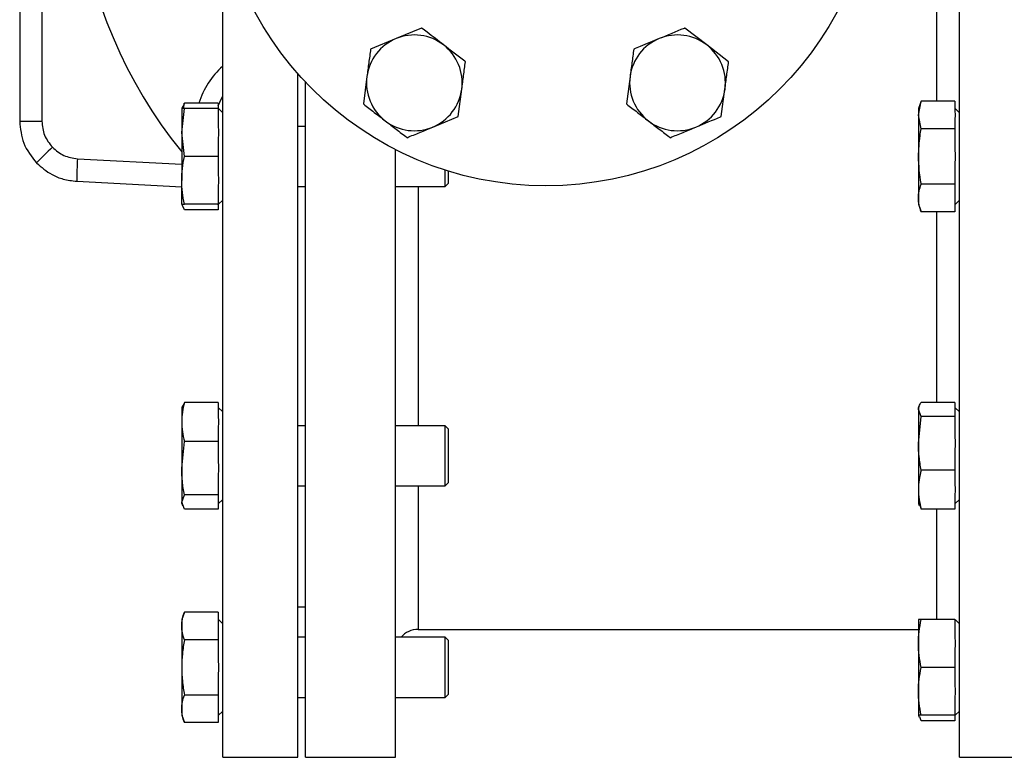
# Model space of a CAD drawing. Header units: millimetres. Extents: x 326 to 3842, y 152 to 2620.
# Tile 39 of 53: x 2421 to 2552, y 1596 to 1695. Entities that reach past the tile are written whole.
import ezdxf

# ---------------------------------------------------------------- set-up
doc = ezdxf.new("R2010")
doc.units = ezdxf.units.MM

msp = doc.modelspace()

# ---------------------------------------------------------------- linework, layer by layer
at = {"color": 7, "linetype": 'Continuous', "lineweight": 25}
for p, q in [((2545.91, 1656.46), (2545.91, 1716.46)), ((2447.91, 1656.46), (2447.91, 1707.13)), ((2420.91, 1695.73), (2420.91, 1681.05)), ((2423.86, 1695.8), (2423.86, 1681.05)), ((2474.37, 1693.44), (2470.98, 1692.03)), ((2512.29, 1691.2), (2509.37, 1693.44)), ((2470.98, 1692.03), (2467.58, 1690.63)), ((2515.2, 1688.96), (2512.29, 1691.2)), ((2457.91, 1596.46), (2457.91, 1687.36)), ((2467.1, 1686.99), (2466.62, 1683.34)), ((2502.1, 1686.99), (2501.62, 1683.34)), ((2458.91, 1596.46), (2458.91, 1686.26)), ((2479.23, 1681.67), (2479.72, 1685.31)), ((2514.23, 1681.67), (2514.72, 1685.31)), ((2442.55, 1682.98), (2442.46, 1682.73)), ((2442.82, 1683.46), (2442.62, 1682.95)), ((2447.31, 1683.46), (2442.82, 1683.46)), ((2447.31, 1683.46), (2447.31, 1682.73)), ((2540.82, 1683.71), (2540.46, 1682.73)), ((2540.46, 1681.87), (2540.82, 1683.71)), ((2545.31, 1683.71), (2540.82, 1683.71)), ((2545.31, 1683.71), (2545.31, 1682.27)), ((2442.46, 1679.54), (2442.82, 1682.73)), ((2442.46, 1682.73), (2442.46, 1679.54)), ((2447.31, 1682.73), (2442.82, 1682.73)), ((2447.36, 1682.73), (2447.31, 1682.78)), ((2447.31, 1682.73), (2447.31, 1680.24)), ((2447.91, 1682.18), (2447.36, 1682.73)), ((2475.84, 1680.27), (2479.23, 1681.67)), ((2540.46, 1682.73), (2540.46, 1681.87)), ((2540.82, 1680.04), (2540.46, 1681.87)), ((2540.46, 1681.87), (2540.46, 1676.36)), ((2545.91, 1682.18), (2545.31, 1682.78)), ((2420.91, 1681.05), (2423.86, 1681.05)), ((2458.91, 1680.36), (2457.91, 1680.36)), ((2545.31, 1681.47), (2545.31, 1680.04)), ((2442.82, 1676.36), (2442.46, 1679.54)), ((2442.46, 1679.54), (2442.46, 1673.18)), ((2545.31, 1680.04), (2540.82, 1680.04)), ((2545.31, 1680.04), (2545.31, 1677.16)), ((2447.31, 1678.85), (2447.31, 1676.36)), ((2470.91, 1596.46), (2470.91, 1677.27)), ((2447.31, 1676.36), (2442.82, 1676.36)), ((2447.31, 1676.36), (2447.31, 1673.87)), ((2540.46, 1676.36), (2540.46, 1670.85)), ((2545.31, 1675.56), (2545.31, 1672.69)), ((2477.51, 1672.36), (2477.51, 1674.55)), ((2477.91, 1674.43), (2477.91, 1672.76)), ((2428.49, 1673.06), (2442.46, 1672.33)), ((2442.46, 1670), (2442.46, 1673.18)), ((2447.31, 1672.49), (2447.31, 1670)), ((2477.51, 1672.36), (2477.91, 1672.76)), ((2545.31, 1672.69), (2540.82, 1672.69)), ((2545.31, 1672.69), (2545.31, 1671.25)), ((2457.91, 1672.36), (2458.91, 1672.36)), ((2470.91, 1672.36), (2477.51, 1672.36)), ((2545.31, 1671.25), (2545.31, 1670.45)), ((2442.46, 1670), (2442.55, 1669.74)), ((2447.31, 1670), (2442.82, 1670)), ((2447.31, 1669.95), (2447.36, 1670)), ((2447.31, 1670), (2447.31, 1669.26)), ((2447.36, 1670), (2447.91, 1670.55)), ((2540.46, 1670.85), (2540.46, 1670)), ((2540.46, 1670), (2540.82, 1669.01)), ((2545.31, 1669.95), (2545.91, 1670.55)), ((2545.31, 1670.45), (2545.31, 1669.01)), ((2442.82, 1669.26), (2442.62, 1669.77)), ((2447.31, 1669.26), (2442.82, 1669.26)), ((2545.31, 1669.01), (2540.82, 1669.01)), ((2447.91, 1596.46), (2447.91, 1656.46)), ((2545.91, 1596.46), (2545.91, 1656.46)), ((2442.82, 1643.66), (2442.62, 1643.15)), ((2447.31, 1643.66), (2442.82, 1643.66)), ((2447.31, 1643.66), (2447.31, 1641.63)), ((2545.31, 1643.66), (2540.82, 1643.66)), ((2545.31, 1643.66), (2545.31, 1642.92)), ((2442.55, 1643.18), (2442.46, 1642.93)), ((2442.46, 1642.93), (2442.46, 1641.06)), ((2447.91, 1642.38), (2447.31, 1642.98)), ((2540.55, 1643.18), (2540.46, 1642.93)), ((2540.46, 1642.93), (2540.46, 1642.71)), ((2540.82, 1641.76), (2540.46, 1642.71)), ((2540.46, 1642.71), (2540.46, 1638.21)), ((2545.91, 1642.38), (2545.31, 1642.98)), ((2545.31, 1642.92), (2545.31, 1642.5)), ((2545.31, 1642.5), (2545.31, 1641.76)), ((2442.46, 1641.06), (2442.46, 1634.91)), ((2540.46, 1638.21), (2540.82, 1641.76)), ((2545.31, 1641.76), (2540.82, 1641.76)), ((2545.31, 1641.76), (2545.31, 1638.98)), ((2447.31, 1640.5), (2447.31, 1638.46)), ((2458.91, 1640.56), (2457.91, 1640.56)), ((2477.51, 1640.56), (2470.91, 1640.56)), ((2477.91, 1640.16), (2477.51, 1640.56)), ((2477.51, 1639.39), (2477.51, 1640.56)), ((2477.91, 1640.16), (2477.91, 1639.11)), ((2442.46, 1634.91), (2442.82, 1638.46)), ((2447.31, 1638.46), (2442.82, 1638.46)), ((2447.31, 1638.46), (2447.31, 1635.69)), ((2477.51, 1632.56), (2477.51, 1639.39)), ((2477.91, 1639.11), (2477.91, 1632.96)), ((2540.46, 1638.21), (2540.46, 1632.06)), ((2545.31, 1637.44), (2545.31, 1634.66)), ((2442.46, 1634.91), (2442.46, 1630.41)), ((2545.31, 1634.66), (2540.82, 1634.66)), ((2545.31, 1634.66), (2545.31, 1632.63)), ((2447.31, 1634.14), (2447.31, 1631.36)), ((2457.91, 1632.56), (2458.91, 1632.56)), ((2470.91, 1632.56), (2477.51, 1632.56)), ((2477.51, 1632.56), (2477.91, 1632.96)), ((2540.46, 1632.06), (2540.46, 1630.2)), ((2442.46, 1630.41), (2442.82, 1631.36)), ((2447.31, 1631.36), (2442.82, 1631.36)), ((2447.31, 1631.36), (2447.31, 1630.62)), ((2447.31, 1630.15), (2447.91, 1630.75)), ((2447.31, 1630.62), (2447.31, 1630.21)), ((2545.31, 1631.5), (2545.31, 1629.46)), ((2545.31, 1630.15), (2545.91, 1630.75)), ((2442.82, 1629.46), (2442.46, 1630.41)), ((2442.46, 1630.2), (2442.46, 1630.41)), ((2442.46, 1630.2), (2442.55, 1629.94)), ((2447.31, 1629.46), (2442.82, 1629.46)), ((2447.31, 1630.21), (2447.31, 1629.46)), ((2540.46, 1630.2), (2540.55, 1629.94)), ((2540.62, 1629.97), (2540.82, 1629.46)), ((2545.31, 1629.46), (2540.82, 1629.46)), ((2457.91, 1616.46), (2458.91, 1616.46)), ((2442.82, 1615.77), (2442.46, 1614.78)), ((2447.31, 1615.77), (2442.82, 1615.77)), ((2447.31, 1615.77), (2447.31, 1614.33)), ((2442.46, 1614.78), (2442.46, 1613.93)), ((2442.46, 1613.93), (2442.46, 1608.42)), ((2447.91, 1614.23), (2447.31, 1614.83)), ((2447.31, 1614.33), (2447.31, 1613.53)), ((2447.31, 1613.53), (2447.31, 1612.09)), ((2540.46, 1614.78), (2540.46, 1611.6)), ((2545.31, 1614.78), (2540.82, 1614.78)), ((2545.31, 1614.78), (2545.31, 1612.29)), ((2545.91, 1614.23), (2545.36, 1614.78)), ((2458.91, 1612.42), (2457.91, 1612.42)), ((2477.51, 1612.42), (2470.91, 1612.42)), ((2473.91, 1613.46), (2540.46, 1613.46)), ((2477.91, 1612.02), (2477.51, 1612.42)), ((2477.51, 1608.42), (2477.51, 1612.42)), ((2447.31, 1612.09), (2442.82, 1612.09)), ((2447.31, 1612.09), (2447.31, 1609.22)), ((2477.91, 1612.02), (2477.91, 1608.42)), ((2540.46, 1611.6), (2540.46, 1605.24)), ((2545.31, 1610.91), (2545.31, 1608.42)), ((2442.46, 1608.42), (2442.46, 1602.91)), ((2477.51, 1604.42), (2477.51, 1608.42)), ((2477.91, 1608.42), (2477.91, 1604.82)), ((2545.31, 1608.42), (2540.82, 1608.42)), ((2545.31, 1608.42), (2545.31, 1605.93)), ((2447.31, 1607.62), (2447.31, 1604.74)), ((2447.31, 1604.74), (2442.82, 1604.74)), ((2447.31, 1604.74), (2447.31, 1603.31)), ((2457.91, 1604.42), (2458.91, 1604.42)), ((2470.91, 1604.42), (2477.51, 1604.42)), ((2477.51, 1604.42), (2477.91, 1604.82)), ((2540.46, 1605.24), (2540.46, 1602.05)), ((2545.31, 1604.54), (2545.31, 1602.05)), ((2447.31, 1603.31), (2447.31, 1602.51)), ((2442.46, 1602.91), (2442.46, 1602.05)), ((2442.46, 1602.05), (2442.82, 1601.07)), ((2447.31, 1602), (2447.91, 1602.6)), ((2447.31, 1602.51), (2447.31, 1601.07)), ((2540.46, 1602.05), (2540.55, 1601.8)), ((2540.82, 1601.32), (2540.62, 1601.83)), ((2545.31, 1602.05), (2540.82, 1602.05)), ((2545.31, 1602), (2545.36, 1602.05)), ((2545.31, 1602.05), (2545.31, 1601.32)), ((2545.36, 1602.05), (2545.91, 1602.6)), ((2447.31, 1601.07), (2442.82, 1601.07)), ((2545.31, 1601.32), (2540.82, 1601.32)), ((2447.91, 1596.46), (2457.91, 1596.46)), ((2458.91, 1596.46), (2470.91, 1596.46)), ((2545.91, 1596.46), (2555.91, 1596.46))]:
    msp.add_line(p, q, dxfattribs=at)
at = {"color": 8, "linetype": 'Continuous', "lineweight": 25}
for p, q in [((2542.91, 1683.71), (2542.91, 1697.4)), ((2428.59, 1676.06), (2442.46, 1675.33)), ((2473.91, 1672.36), (2473.91, 1640.56)), ((2542.91, 1656.46), (2542.91, 1669.01)), ((2542.91, 1643.66), (2542.91, 1656.46)), ((2473.91, 1632.56), (2473.91, 1613.46)), ((2542.91, 1614.78), (2542.91, 1629.46))]:
    msp.add_line(p, q, dxfattribs=at)
at = {"color": 7, "linetype": 'Continuous', "lineweight": 25, "flags": 128}
msp.add_lwpolyline([(2447.31, 1683.08), (2447.73, 1684.06), (2447.91, 1684.38)], dxfattribs=at)
at = {"color": 7, "linetype": 'Continuous', "lineweight": 25}
msp.add_circle((2490.91, 1716.46), 44, dxfattribs=at)
for centre, radius, start, end in [((2490.91, 1716.46), 62.5, 90, 219.1768), ((2473.41, 1686.15), 6.37, 52.4483, 112.4483), ((2508.41, 1686.15), 6.37, 52.4483, 112.4483), ((2473.41, 1686.15), 6.37, 112.4483, 172.4483), ((2473.41, 1686.15), 6.36, 352.4483, 52.4483), ((2508.41, 1686.15), 6.37, 112.4483, 172.4483), ((2508.41, 1686.15), 6.37, 352.4483, 52.4483), ((2454.85, 1680.4), 10.55, 131.1162, 163.1323), ((2473.41, 1686.15), 6.37, 172.4483, 232.4483), ((2508.41, 1686.15), 6.37, 172.4483, 232.4483), ((2473.41, 1686.15), 6.36, 292.4483, 352.4483), ((2508.41, 1686.15), 6.37, 292.4483, 352.4483), ((2473.41, 1686.15), 6.37, 232.4483, 292.4483), ((2508.41, 1686.15), 6.37, 232.4483, 292.4483), ((2466.97, 1633.19), 60.92, 133.2169, 136.0034), ((2471.53, 1673.06), 43.04, 176.0035, 179.9953), ((2473.91, 1610.46), 3, 90, 139.2504)]:
    msp.add_arc(centre, radius, start, end, dxfattribs=at)
for points, knots in [([(2477.29, 1691.2), (2476.56, 1691.76), (2475.58, 1692.51), (2474.62, 1693.25), (2474.37, 1693.44)], [0, 0, 0, 0, 0.746929, 1, 1, 1, 1]), ([(2509.37, 1693.44), (2509.34, 1693.42), (2508.22, 1692.96), (2507.09, 1692.49), (2505.98, 1692.03)], [0, 0, 0, 0, 0.026993, 1, 1, 1, 1]), ([(2480.2, 1688.96), (2480.17, 1688.98), (2479.21, 1689.71), (2478.24, 1690.47), (2477.29, 1691.2)], [0, 0, 0, 0, 0.026995, 1, 1, 1, 1]), ([(2505.98, 1692.03), (2505.13, 1691.68), (2503.99, 1691.21), (2502.87, 1690.75), (2502.58, 1690.63)], [0, 0, 0, 0, 0.746934, 1, 1, 1, 1]), ([(2467.58, 1690.63), (2467.5, 1690.02), (2467.42, 1689.42), (2467.26, 1688.2), (2467.18, 1687.59), (2467.1, 1686.99)], [0, 0, 0, 0, 0.5, 0.5, 1, 1, 1, 1]), ([(2502.58, 1690.63), (2502.5, 1690.02), (2502.42, 1689.42), (2502.26, 1688.2), (2502.18, 1687.59), (2502.1, 1686.99)], [0, 0, 0, 0, 0.5, 0.5, 1, 1, 1, 1]), ([(2479.72, 1685.31), (2479.8, 1685.92), (2479.88, 1686.53), (2480.04, 1687.74), (2480.12, 1688.35), (2480.2, 1688.96)], [0, 0, 0, 0, 0.5, 0.5, 1, 1, 1, 1]), ([(2514.72, 1685.31), (2514.8, 1685.92), (2514.88, 1686.53), (2515.04, 1687.74), (2515.12, 1688.35), (2515.2, 1688.96)], [0, 0, 0, 0, 0.5, 0.5, 1, 1, 1, 1]), ([(2442.72, 1682.78), (2442.73, 1682.98), (2442.75, 1683.21), (2442.81, 1683.44), (2442.82, 1683.46)], [0, 0, 0, 0, 0.896985, 1, 1, 1, 1]), ([(2466.62, 1683.34), (2467.1, 1682.97), (2467.59, 1682.6), (2468.56, 1681.85), (2469.04, 1681.48), (2469.53, 1681.1)], [0, 0, 0, 0, 0.5, 0.5, 1, 1, 1, 1]), ([(2501.62, 1683.34), (2502.1, 1682.97), (2502.59, 1682.6), (2503.56, 1681.85), (2504.04, 1681.48), (2504.53, 1681.1)], [0, 0, 0, 0, 0.5, 0.5, 1, 1, 1, 1]), ([(2442.82, 1682.73), (2442.81, 1682.73), (2442.59, 1682.73), (2442.52, 1682.73), (2442.46, 1682.73)], [0, 0, 0, 0, 0.026995, 1, 1, 1, 1]), ([(2510.84, 1680.27), (2511.95, 1680.73), (2513.09, 1681.2), (2514.2, 1681.66), (2514.23, 1681.67)], [0, 0, 0, 0, 0.9730037, 1, 1, 1, 1]), ([(2420.91, 1681.05), (2421.01, 1680.05), (2421.21, 1677.98), (2422.49, 1676.34), (2423.14, 1675.5)], [0, 0, 0, 0, 0.487165, 1, 1, 1, 1]), ([(2423.86, 1681.05), (2423.92, 1680.41), (2424.05, 1679.12), (2424.85, 1678.1), (2425.25, 1677.59)], [0, 0, 0, 0, 0.499995, 1, 1, 1, 1]), ([(2469.53, 1681.1), (2470.02, 1680.73), (2470.5, 1680.36), (2471.47, 1679.61), (2471.96, 1679.24), (2472.44, 1678.86)], [0, 0, 0, 0, 0.5, 0.5, 1, 1, 1, 1]), ([(2504.53, 1681.1), (2505.01, 1680.73), (2505.5, 1680.36), (2506.47, 1679.61), (2506.96, 1679.24), (2507.44, 1678.86)], [0, 0, 0, 0, 0.5, 0.5, 1, 1, 1, 1]), ([(2472.44, 1678.86), (2473.01, 1679.1), (2473.57, 1679.33), (2474.71, 1679.8), (2475.27, 1680.03), (2475.84, 1680.27)], [0, 0, 0, 0, 0.5, 0.5, 1, 1, 1, 1]), ([(2507.44, 1678.86), (2508, 1679.1), (2508.57, 1679.33), (2509.71, 1679.8), (2510.27, 1680.03), (2510.84, 1680.27)], [0, 0, 0, 0, 0.5, 0.5, 1, 1, 1, 1]), ([(2540.46, 1676.36), (2540.5, 1677.28), (2540.55, 1678.51), (2540.76, 1679.73), (2540.82, 1680.04)], [0, 0, 0, 0, 0.746934, 1, 1, 1, 1]), ([(2425.25, 1677.59), (2425.74, 1677.17), (2426.71, 1676.35), (2427.96, 1676.15), (2428.59, 1676.06)], [0, 0, 0, 0, 0.4997806, 1, 1, 1, 1]), ([(2423.14, 1675.5), (2423.8, 1674.94), (2424.87, 1674.02), (2426.75, 1673.27), (2427.89, 1673.14), (2428.49, 1673.06)], [0, 0, 0, 0, 0.430047, 0.697733, 1, 1, 1, 1]), ([(2442.46, 1673.18), (2442.46, 1673.71), (2442.49, 1674.24), (2442.61, 1675.3), (2442.7, 1675.83), (2442.82, 1676.36)], [0, 0, 0, 0, 0.5, 0.5, 1, 1, 1, 1]), ([(2540.82, 1672.69), (2540.81, 1672.72), (2540.59, 1673.93), (2540.52, 1675.16), (2540.46, 1676.36)], [0, 0, 0, 0, 0.026989, 1, 1, 1, 1]), ([(2442.82, 1670), (2442.7, 1670.53), (2442.61, 1671.06), (2442.49, 1672.12), (2442.46, 1672.65), (2442.46, 1673.18)], [0, 0, 0, 0, 0.5, 0.5, 1, 1, 1, 1]), ([(2540.46, 1670.85), (2540.46, 1671.15), (2540.49, 1671.46), (2540.61, 1672.07), (2540.7, 1672.38), (2540.82, 1672.69)], [0, 0, 0, 0, 0.5, 0.5, 1, 1, 1, 1]), ([(2442.46, 1670), (2442.52, 1670), (2442.59, 1670), (2442.81, 1670), (2442.82, 1670)], [0, 0, 0, 0, 0.973005, 1, 1, 1, 1]), ([(2540.82, 1669.01), (2540.7, 1669.32), (2540.61, 1669.62), (2540.49, 1670.24), (2540.46, 1670.54), (2540.46, 1670.85)], [0, 0, 0, 0, 0.5, 0.5, 1, 1, 1, 1]), ([(2442.82, 1643.66), (2442.71, 1643.23), (2442.61, 1642.8), (2442.49, 1641.93), (2442.46, 1641.49), (2442.46, 1641.06)], [0, 0, 0, 0, 0.5, 0.5, 1, 1, 1, 1]), ([(2540.46, 1642.71), (2540.46, 1642.87), (2540.49, 1643.03), (2540.61, 1643.34), (2540.7, 1643.5), (2540.82, 1643.66)], [0, 0, 0, 0, 0.5, 0.5, 1, 1, 1, 1]), ([(2442.46, 1641.06), (2442.46, 1640.63), (2442.49, 1640.19), (2442.61, 1639.33), (2442.71, 1638.9), (2442.82, 1638.46)], [0, 0, 0, 0, 0.5, 0.5, 1, 1, 1, 1]), ([(2540.82, 1634.66), (2540.7, 1635.25), (2540.61, 1635.84), (2540.49, 1637.03), (2540.46, 1637.62), (2540.46, 1638.21)], [0, 0, 0, 0, 0.5, 0.5, 1, 1, 1, 1]), ([(2442.82, 1631.36), (2442.7, 1631.96), (2442.61, 1632.55), (2442.49, 1633.73), (2442.46, 1634.32), (2442.46, 1634.91)], [0, 0, 0, 0, 0.5, 0.5, 1, 1, 1, 1]), ([(2540.82, 1634.66), (2540.71, 1634.23), (2540.61, 1633.79), (2540.49, 1632.93), (2540.46, 1632.49), (2540.46, 1632.06)], [0, 0, 0, 0, 0.5, 0.5, 1, 1, 1, 1]), ([(2540.46, 1632.06), (2540.46, 1631.63), (2540.49, 1631.19), (2540.61, 1630.33), (2540.71, 1629.89), (2540.82, 1629.46)], [0, 0, 0, 0, 0.5, 0.5, 1, 1, 1, 1]), ([(2442.46, 1613.93), (2442.46, 1614.24), (2442.49, 1614.54), (2442.61, 1615.16), (2442.7, 1615.46), (2442.82, 1615.77)], [0, 0, 0, 0, 0.5, 0.5, 1, 1, 1, 1]), ([(2442.82, 1612.09), (2442.7, 1612.4), (2442.61, 1612.71), (2442.49, 1613.32), (2442.46, 1613.63), (2442.46, 1613.93)], [0, 0, 0, 0, 0.5, 0.5, 1, 1, 1, 1]), ([(2540.46, 1611.6), (2540.46, 1612.13), (2540.49, 1612.66), (2540.61, 1613.72), (2540.7, 1614.25), (2540.82, 1614.78)], [0, 0, 0, 0, 0.5, 0.5, 1, 1, 1, 1]), ([(2540.82, 1614.78), (2540.71, 1614.78), (2540.61, 1614.78), (2540.49, 1614.78), (2540.46, 1614.78), (2540.46, 1614.78)], [0, 0, 0, 0, 0.5, 0.5, 1, 1, 1, 1]), ([(2442.82, 1612.09), (2442.71, 1611.49), (2442.61, 1610.87), (2442.49, 1609.64), (2442.46, 1609.03), (2442.46, 1608.42)], [0, 0, 0, 0, 0.5, 0.5, 1, 1, 1, 1]), ([(2540.82, 1608.42), (2540.7, 1608.95), (2540.61, 1609.48), (2540.49, 1610.54), (2540.46, 1611.07), (2540.46, 1611.6)], [0, 0, 0, 0, 0.5, 0.5, 1, 1, 1, 1]), ([(2442.46, 1608.42), (2442.46, 1607.81), (2442.49, 1607.19), (2442.61, 1605.97), (2442.71, 1605.36), (2442.82, 1604.74)], [0, 0, 0, 0, 0.5, 0.5, 1, 1, 1, 1]), ([(2540.46, 1605.24), (2540.46, 1605.77), (2540.49, 1606.3), (2540.61, 1607.36), (2540.7, 1607.89), (2540.82, 1608.42)], [0, 0, 0, 0, 0.5, 0.5, 1, 1, 1, 1]), ([(2442.46, 1602.91), (2442.46, 1603.21), (2442.49, 1603.52), (2442.61, 1604.13), (2442.7, 1604.44), (2442.82, 1604.74)], [0, 0, 0, 0, 0.5, 0.5, 1, 1, 1, 1]), ([(2540.82, 1602.05), (2540.7, 1602.58), (2540.61, 1603.11), (2540.49, 1604.18), (2540.46, 1604.71), (2540.46, 1605.24)], [0, 0, 0, 0, 0.5, 0.5, 1, 1, 1, 1]), ([(2442.82, 1601.07), (2442.7, 1601.38), (2442.61, 1601.68), (2442.49, 1602.29), (2442.46, 1602.6), (2442.46, 1602.91)], [0, 0, 0, 0, 0.5, 0.5, 1, 1, 1, 1]), ([(2540.82, 1602.05), (2540.71, 1602.05), (2540.61, 1602.05), (2540.49, 1602.05), (2540.46, 1602.05), (2540.46, 1602.05)], [0, 0, 0, 0, 0.5, 0.5, 1, 1, 1, 1])]:
    msp.add_open_spline(points, degree=3, knots=knots, dxfattribs=at)
for points in [[(2545.31, 1682.27), (2545.37, 1682.01), (2545.37, 1681.74), (2545.31, 1681.47)], [(2447.31, 1680.24), (2447.37, 1679.77), (2447.37, 1679.31), (2447.31, 1678.85)], [(2545.31, 1677.16), (2545.37, 1676.63), (2545.37, 1676.09), (2545.31, 1675.56)], [(2447.31, 1673.87), (2447.37, 1673.41), (2447.37, 1672.95), (2447.31, 1672.49)], [(2447.31, 1641.63), (2447.37, 1641.25), (2447.37, 1640.87), (2447.31, 1640.5)], [(2545.31, 1638.98), (2545.37, 1638.47), (2545.37, 1637.95), (2545.31, 1637.44)], [(2447.31, 1635.69), (2447.37, 1635.17), (2447.37, 1634.66), (2447.31, 1634.14)], [(2545.31, 1632.63), (2545.37, 1632.25), (2545.37, 1631.87), (2545.31, 1631.5)], [(2545.31, 1612.29), (2545.37, 1611.83), (2545.37, 1611.37), (2545.31, 1610.91)], [(2447.31, 1609.22), (2447.37, 1608.68), (2447.37, 1608.15), (2447.31, 1607.62)], [(2545.31, 1605.93), (2545.37, 1605.47), (2545.37, 1605.01), (2545.31, 1604.54)]]:
    msp.add_open_spline(points, degree=3, dxfattribs=at)

doc.saveas('drawing.dxf')
